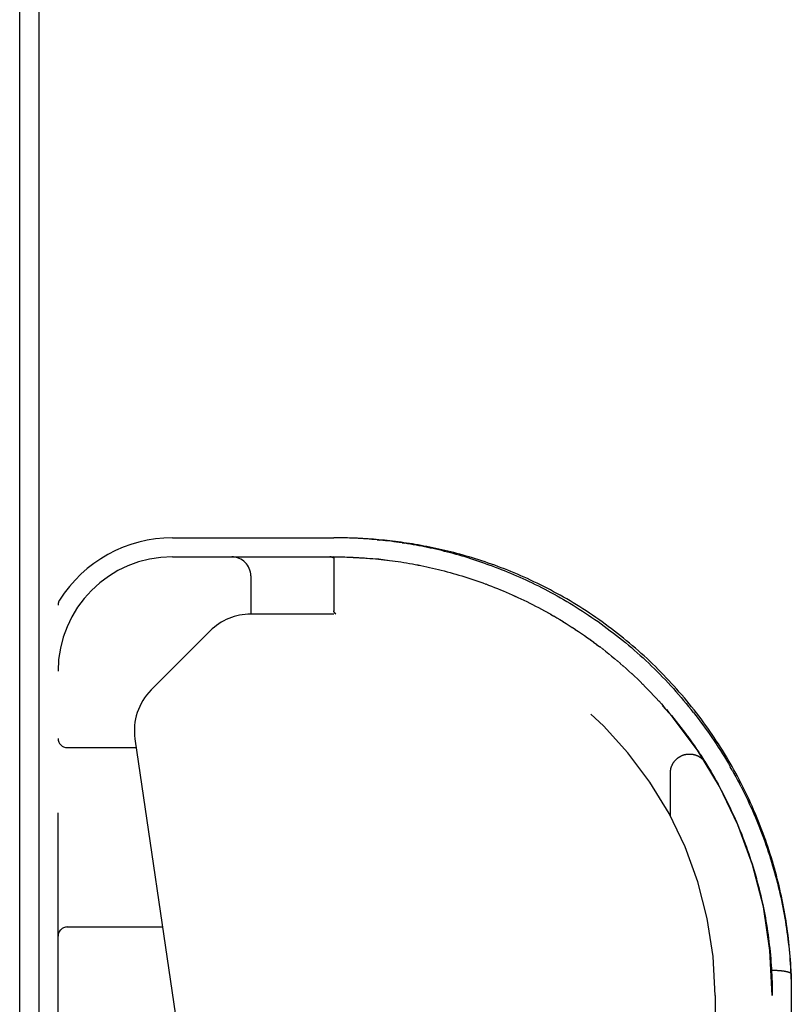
# Model space of a CAD drawing. Header units: inches. Extents: x 0 to 188, y 0 to 122.
# Tile 94 of 102: x 41.99 to 44.52, y 102.78 to 106. Entities that reach past the tile are written whole.
import ezdxf

# ---------------------------------------------------------------- set-up
doc = ezdxf.new("R2010")
doc.units = ezdxf.units.IN
doc.header["$LTSCALE"] = 10.363855
doc.header["$MEASUREMENT"] = 0
doc.linetypes.add('HIDDEN', pattern=[0.2, 0.1, -0.1])
doc.layers.get('0').update_dxf_attribs({"linetype": 'CONTINUOUS'})
doc.layers.add('DOOR_ASSEMBLY', color=7, linetype='CONTINUOUS')

msp = doc.modelspace()

# ---------------------------------------------------------------- linework, layer by layer
at = {"color": 3, "linetype": 'Continuous'}
for p, q in [((42.0529, 117.6685), (42.0529, 101.9141)), ((41.9899, 101.9377), (41.9899, 117.6477))]:
    msp.add_line(p, q, dxfattribs=at)
at = {"layer": 'DOOR_ASSEMBLY', "color": 8, "linetype": 'HIDDEN'}
for p, q in [((42.4906, 104.3052), (43.0194, 104.3052)), ((43.0282, 104.3052), (43.0194, 104.3052)), ((43.1615, 104.2985), (43.1705, 104.2976)), ((43.2428, 104.2885), (43.252, 104.2871)), ((42.4906, 104.2427), (43.0194, 104.2427)), ((43.0084, 104.2427), (43.0078, 104.2427)), ((43.0089, 104.2426), (43.0083, 104.2427)), ((43.0094, 104.2426), (43.0089, 104.2426)), ((43.0099, 104.2426), (43.0094, 104.2426)), ((43.0104, 104.2425), (43.0099, 104.2426)), ((43.0108, 104.2424), (43.0104, 104.2425)), ((43.0194, 104.2371), (43.0194, 104.2372)), ((43.0194, 104.2371), (43.0194, 104.0655)), ((43.1744, 104.2343), (43.1837, 104.2333)), ((43.2671, 104.2212), (43.2765, 104.2195)), ((42.7471, 104.1802), (42.7471, 104.0552)), ((43.3521, 104.2036), (43.3617, 104.2013)), ((43.3905, 104.1939), (43.4002, 104.1913)), ((43.4001, 104.1913), (43.4099, 104.1886)), ((43.4195, 104.1859), (43.4292, 104.183)), ((43.5072, 104.1573), (43.517, 104.1537)), ((43.5169, 104.1538), (43.5266, 104.1501)), ((42.1156, 102.3677), (42.1156, 104.0846)), ((43.6707, 104.0866), (43.6806, 104.0815)), ((43.6804, 104.0816), (43.6903, 104.0764)), ((43.0194, 104.0552), (42.7471, 104.0552)), ((43.0206, 104.0614), (43.0217, 104.0597)), ((43.0217, 104.0597), (43.0206, 104.0614)), ((43.0217, 104.0597), (43.0221, 104.0591)), ((43.0221, 104.059), (43.0217, 104.0597)), ((43.0263, 104.0552), (43.026, 104.0552)), ((43.6901, 104.0765), (43.7002, 104.0711)), ((43.7, 104.0712), (43.71, 104.0658)), ((43.7098, 104.0659), (43.72, 104.0603)), ((43.7197, 104.0604), (43.73, 104.0546)), ((43.7297, 104.0548), (43.74, 104.0489)), ((43.7397, 104.049), (43.7501, 104.043)), ((43.7498, 104.0431), (43.7602, 104.0369)), ((43.7599, 104.0371), (43.7703, 104.0308)), ((43.77, 104.031), (43.7804, 104.0245)), ((43.7802, 104.0247), (43.7906, 104.0181)), ((43.7903, 104.0183), (43.8007, 104.0116)), ((42.6141, 104.0001), (42.4206, 103.8066)), ((43.8004, 104.0118), (43.8108, 104.005)), ((43.8105, 104.0052), (43.8209, 103.9983)), ((43.8206, 103.9985), (43.8309, 103.9915)), ((43.8307, 103.9916), (43.841, 103.9845)), ((43.8407, 103.9847), (43.851, 103.9775)), ((43.9388, 103.9997), (43.9287, 104.0074)), ((43.8507, 103.9777), (43.8609, 103.9704)), ((43.8607, 103.9706), (43.8708, 103.9631)), ((43.8706, 103.9633), (43.8807, 103.9558)), ((43.8805, 103.956), (43.8906, 103.9483)), ((43.9883, 103.96), (43.9785, 103.9681)), ((43.8904, 103.9485), (43.9004, 103.9408)), ((43.9002, 103.941), (43.9102, 103.9331)), ((43.9099, 103.9333), (43.9199, 103.9254)), ((43.9197, 103.9256), (43.9296, 103.9175)), ((43.9293, 103.9177), (43.9392, 103.9096)), ((43.939, 103.9098), (43.9488, 103.9015)), ((43.9485, 103.9017), (43.9583, 103.8934)), ((43.958, 103.8936), (43.9677, 103.8851)), ((44.0511, 103.8939), (44.0418, 103.9027)), ((43.9675, 103.8853), (43.9771, 103.8768)), ((43.9769, 103.877), (43.9864, 103.8684)), ((43.9862, 103.8686), (43.9957, 103.8599)), ((43.9955, 103.8601), (44.0049, 103.8513)), ((44.0047, 103.8515), (44.014, 103.8426)), ((44.0138, 103.8428), (44.0231, 103.8339)), ((44.0229, 103.834), (44.0321, 103.825)), ((44.0319, 103.8252), (44.041, 103.8161)), ((44.0408, 103.8163), (44.0498, 103.8071)), ((44.0496, 103.8073), (44.0585, 103.798)), ((44.0584, 103.7982), (44.0672, 103.7888)), ((44.067, 103.789), (44.0758, 103.7796)), ((44.0756, 103.7798), (44.0843, 103.7703)), ((44.0841, 103.7705), (44.0927, 103.7609)), ((44.0925, 103.7611), (44.101, 103.7515)), ((44.1738, 103.7627), (44.1656, 103.7726)), ((44.1009, 103.7516), (44.1093, 103.7419)), ((44.1091, 103.7421), (44.1174, 103.7324)), ((44.1173, 103.7326), (44.1255, 103.7227)), ((44.1979, 103.7329), (44.19, 103.7429)), ((44.1253, 103.7229), (44.1334, 103.713)), ((44.1333, 103.7132), (44.1413, 103.7033)), ((44.1412, 103.7034), (44.1491, 103.6934)), ((44.149, 103.6936), (44.1568, 103.6836)), ((44.1567, 103.6837), (44.1644, 103.6736)), ((44.1643, 103.6738), (44.1719, 103.6636)), ((44.1717, 103.6638), (44.1793, 103.6536)), ((42.3675, 103.6463), (42.5508, 102.3995)), ((44.1792, 103.6538), (44.1866, 103.6435)), ((44.1865, 103.6437), (44.1938, 103.6334)), ((44.1937, 103.6336), (44.2009, 103.6232)), ((42.1456, 103.6177), (42.3718, 103.6177)), ((44.2008, 103.6234), (44.2079, 103.613)), ((44.2078, 103.6132), (44.2148, 103.6027)), ((44.2147, 103.6029), (44.2216, 103.5924)), ((44.2215, 103.5926), (44.2283, 103.5821)), ((44.2282, 103.5822), (44.2349, 103.5717)), ((44.2348, 103.5718), (44.2414, 103.5613)), ((44.1221, 103.3927), (44.1221, 103.5343)), ((44.2413, 103.5614), (44.2478, 103.5508)), ((44.254, 103.5405), (44.2602, 103.5299)), ((44.3244, 103.5441), (44.3182, 103.5549)), ((44.2602, 103.5299), (44.2664, 103.5192)), ((44.2663, 103.5194), (44.2724, 103.5086)), ((44.2723, 103.5088), (44.2783, 103.498)), ((44.3533, 103.5022), (44.3476, 103.5131)), ((44.3538, 103.4894), (44.3482, 103.5004)), ((44.2782, 103.4981), (44.2841, 103.4873)), ((44.284, 103.4875), (44.2898, 103.4767)), ((44.3062, 103.4446), (44.3115, 103.4337)), ((44.3115, 103.4338), (44.3167, 103.4229)), ((44.3218, 103.4122), (44.3267, 103.4014)), ((44.3316, 103.3905), (44.3364, 103.3797)), ((44.3364, 103.3797), (44.3412, 103.3687)), ((44.3411, 103.3688), (44.3457, 103.3578)), ((44.3457, 103.3579), (44.3502, 103.3468)), ((44.3502, 103.347), (44.3546, 103.3359)), ((44.3546, 103.336), (44.3589, 103.325)), ((44.3931, 103.2261), (44.3965, 103.2149)), ((44.3964, 103.215), (44.3997, 103.2039)), ((44.3997, 103.204), (44.4028, 103.1929)), ((44.4028, 103.1929), (44.4059, 103.1818)), ((44.4059, 103.1819), (44.4088, 103.1707)), ((44.4088, 103.1708), (44.4117, 103.1597)), ((44.4117, 103.1598), (44.4144, 103.1486)), ((44.4144, 103.1487), (44.4171, 103.1375)), ((44.4171, 103.1376), (44.4197, 103.1265)), ((44.4197, 103.1266), (44.4222, 103.1154)), ((44.4222, 103.1155), (44.4246, 103.1043)), ((44.4246, 103.1044), (44.4269, 103.0933)), ((44.4269, 103.0933), (44.4291, 103.0822)), ((42.1456, 103.0302), (42.4581, 103.0302)), ((44.4516, 102.9163), (44.4524, 102.9053)), ((44.4524, 102.9053), (44.4532, 102.8942)), ((44.457, 102.8887), (44.4593, 102.8887)), ((44.4593, 102.8887), (44.4615, 102.8886)), ((44.4615, 102.8886), (44.4637, 102.8886)), ((44.4637, 102.8886), (44.466, 102.8885)), ((44.466, 102.8885), (44.4682, 102.8884)), ((44.4682, 102.8884), (44.4704, 102.8883)), ((44.4704, 102.8883), (44.4726, 102.8882)), ((44.4726, 102.8882), (44.4748, 102.8881)), ((44.4748, 102.8881), (44.4769, 102.8879)), ((44.4769, 102.8879), (44.479, 102.8878)), ((44.5184, 102.8761), (44.5184, 102.876)), ((44.5184, 102.876), (44.5184, 101.1826)), ((44.2684, 102.8062), (44.2684, 100.8247)), ((44.4559, 101.2451), (44.4559, 102.8062))]:
    msp.add_line(p, q, dxfattribs=at)
for points in [[(43.1615, 104.2985), (43.1526, 104.2993), (43.1437, 104.3), (43.1347, 104.3008), (43.1258, 104.3014), (43.1169, 104.302), (43.108, 104.3026), (43.0991, 104.3031), (43.0902, 104.3035), (43.0814, 104.3039), (43.0725, 104.3043), (43.0636, 104.3045), (43.0548, 104.3048), (43.0459, 104.305), (43.0371, 104.3051), (43.0279, 104.3052)], [(43.3727, 104.2661), (43.3628, 104.2683), (43.3531, 104.2704), (43.3433, 104.2725), (43.3337, 104.2745), (43.324, 104.2764), (43.3144, 104.2782), (43.3049, 104.28), (43.2954, 104.2817), (43.286, 104.2833), (43.2766, 104.2848), (43.2672, 104.2863), (43.2579, 104.2877), (43.2486, 104.2891), (43.2394, 104.2904), (43.2302, 104.2916), (43.2211, 104.2928), (43.212, 104.2939), (43.203, 104.2949), (43.1939, 104.2959), (43.185, 104.2969), (43.176, 104.2977), (43.1671, 104.2986), (43.1582, 104.2994), (43.1494, 104.3001), (43.1406, 104.3008), (43.1318, 104.3014), (43.123, 104.3019), (43.1143, 104.3025), (43.1056, 104.303), (43.0969, 104.3034), (43.0882, 104.3038), (43.0796, 104.3041), (43.0709, 104.3044), (43.0623, 104.3046), (43.0537, 104.3048), (43.0451, 104.305), (43.0365, 104.3051)], [(43.2428, 104.2885), (43.2337, 104.2898), (43.2246, 104.2911), (43.2156, 104.2923), (43.2065, 104.2935), (43.1975, 104.2946), (43.1885, 104.2956), (43.1795, 104.2966), (43.1705, 104.2976)], [(43.5178, 104.22), (43.5079, 104.2235), (43.4981, 104.2268), (43.4883, 104.2301), (43.4785, 104.2333), (43.4687, 104.2364), (43.459, 104.2394), (43.4493, 104.2423), (43.4396, 104.2452), (43.4299, 104.248), (43.4203, 104.2507), (43.4107, 104.2533), (43.4012, 104.2558), (43.3917, 104.2583), (43.3822, 104.2607), (43.3727, 104.263), (43.3632, 104.2653), (43.3538, 104.2675), (43.3444, 104.2696), (43.3351, 104.2716), (43.3257, 104.2736), (43.3164, 104.2755), (43.3072, 104.2774), (43.2979, 104.2791), (43.2887, 104.2809), (43.2795, 104.2825), (43.2703, 104.2841), (43.2611, 104.2856), (43.252, 104.2871)], [(43.9687, 103.9761), (43.9588, 103.9841), (43.9488, 103.992), (43.9388, 103.9997), (43.9287, 104.0074), (43.9186, 104.015), (43.9084, 104.0225), (43.8981, 104.0299), (43.8878, 104.0372), (43.8774, 104.0444), (43.867, 104.0515), (43.8566, 104.0585), (43.8461, 104.0654), (43.8356, 104.0722), (43.825, 104.0789), (43.8145, 104.0855), (43.8038, 104.092), (43.7932, 104.0983), (43.7825, 104.1046), (43.7718, 104.1108), (43.7611, 104.1168), (43.7504, 104.1228), (43.7396, 104.1286), (43.7289, 104.1343), (43.7181, 104.1399), (43.7073, 104.1454), (43.6965, 104.1508), (43.6857, 104.1561), (43.6749, 104.1613), (43.6642, 104.1664), (43.6534, 104.1713), (43.6426, 104.1762), (43.6319, 104.1809), (43.6212, 104.1855), (43.6104, 104.19), (43.5997, 104.1944), (43.5891, 104.1988), (43.5784, 104.2029), (43.5678, 104.207), (43.5572, 104.211), (43.5466, 104.2149), (43.536, 104.2187), (43.5255, 104.2224), (43.515, 104.2259), (43.5046, 104.2294), (43.4942, 104.2328), (43.4838, 104.2361), (43.4735, 104.2393), (43.4632, 104.2423), (43.453, 104.2453), (43.4428, 104.2482), (43.4326, 104.2511), (43.4225, 104.2538), (43.4124, 104.2564), (43.4024, 104.259), (43.3925, 104.2614), (43.3825, 104.2638), (43.3727, 104.2661), (43.3628, 104.2683), (43.3531, 104.2704), (43.3433, 104.2725), (43.3337, 104.2745), (43.324, 104.2764), (43.3144, 104.2782), (43.3049, 104.28), (43.2954, 104.2817), (43.286, 104.2833), (43.2766, 104.2848), (43.2672, 104.2863)], [(43.0066, 104.2427), (43.0072, 104.2427), (43.0078, 104.2427)], [(43.0078, 104.2427), (43.0072, 104.2427), (43.0066, 104.2427)], [(43.0108, 104.2424), (43.0113, 104.2424), (43.0117, 104.2423), (43.0121, 104.2423), (43.0125, 104.2422), (43.0129, 104.2421), (43.0133, 104.242), (43.0136, 104.2419), (43.0139, 104.2419), (43.0142, 104.2418), (43.0146, 104.2417), (43.0148, 104.2416), (43.0151, 104.2415), (43.0154, 104.2414), (43.0156, 104.2413), (43.0159, 104.2412), (43.0161, 104.2411), (43.0163, 104.241), (43.0165, 104.2409), (43.0167, 104.2408), (43.0169, 104.2406), (43.0171, 104.2405), (43.0173, 104.2404), (43.0174, 104.2403), (43.0176, 104.2402), (43.0177, 104.2401), (43.0179, 104.24), (43.018, 104.2399), (43.0181, 104.2397), (43.0183, 104.2396), (43.0184, 104.2395), (43.0185, 104.2394), (43.0186, 104.2393), (43.0187, 104.2391), (43.0188, 104.239), (43.0188, 104.2389), (43.0189, 104.2388), (43.019, 104.2386), (43.019, 104.2385), (43.0191, 104.2384), (43.0192, 104.2382), (43.0192, 104.2381), (43.0192, 104.238), (43.0193, 104.2378), (43.0193, 104.2377), (43.0193, 104.2375), (43.0193, 104.2374), (43.0194, 104.2372), (43.0194, 104.2371)], [(43.0194, 104.2427), (43.0284, 104.2427), (43.0375, 104.2426), (43.0466, 104.2424), (43.0557, 104.2422), (43.0648, 104.242), (43.0739, 104.2417), (43.083, 104.2413), (43.0921, 104.2409), (43.1012, 104.2404), (43.1104, 104.2398), (43.1195, 104.2392), (43.1286, 104.2385), (43.1378, 104.2378), (43.1469, 104.237), (43.1561, 104.2362), (43.1653, 104.2353), (43.1745, 104.2343)], [(43.0375, 104.2426), (43.0466, 104.2424), (43.0557, 104.2422), (43.0648, 104.242), (43.0739, 104.2417), (43.083, 104.2413), (43.0921, 104.2409), (43.1012, 104.2404), (43.1103, 104.2398), (43.1195, 104.2392), (43.1286, 104.2385), (43.1377, 104.2378), (43.1469, 104.237), (43.1561, 104.2362), (43.1652, 104.2353), (43.1744, 104.2343)], [(43.9186, 104.015), (43.9084, 104.0225), (43.8981, 104.0299), (43.8878, 104.0372), (43.8774, 104.0444), (43.867, 104.0515), (43.8566, 104.0585), (43.8461, 104.0654), (43.8356, 104.0722), (43.8251, 104.0789), (43.8145, 104.0855), (43.8039, 104.092), (43.7932, 104.0983), (43.7825, 104.1046), (43.7718, 104.1108), (43.7611, 104.1168), (43.7504, 104.1228), (43.7396, 104.1286), (43.7289, 104.1343), (43.7181, 104.1399), (43.7073, 104.1454), (43.6965, 104.1508), (43.6857, 104.1561), (43.675, 104.1613), (43.6642, 104.1664), (43.6534, 104.1713), (43.6426, 104.1762), (43.6319, 104.1809), (43.6212, 104.1855), (43.6104, 104.19), (43.5997, 104.1944), (43.5891, 104.1988), (43.5784, 104.2029), (43.5678, 104.207), (43.5572, 104.211), (43.5466, 104.2149), (43.536, 104.2187), (43.5255, 104.2224), (43.5151, 104.2259), (43.5046, 104.2294), (43.4942, 104.2328), (43.4838, 104.2361), (43.4735, 104.2393), (43.4632, 104.2423), (43.453, 104.2453), (43.4428, 104.2482), (43.4326, 104.2511), (43.4225, 104.2538), (43.4125, 104.2564), (43.4024, 104.259), (43.3925, 104.2614), (43.3825, 104.2638)], [(43.1836, 104.2333), (43.1929, 104.2322), (43.2021, 104.231), (43.2114, 104.2298), (43.2206, 104.2285), (43.2299, 104.2272), (43.2392, 104.2258), (43.2485, 104.2243), (43.2578, 104.2228), (43.2672, 104.2212)], [(43.1929, 104.2322), (43.2021, 104.231), (43.2113, 104.2298), (43.2206, 104.2285), (43.2299, 104.2272), (43.2392, 104.2258), (43.2485, 104.2243), (43.2578, 104.2228), (43.2671, 104.2212)], [(43.2765, 104.2195), (43.2859, 104.2177), (43.2953, 104.2159), (43.3048, 104.2141), (43.3142, 104.2121), (43.3237, 104.2101)], [(43.2859, 104.2178), (43.2953, 104.216), (43.3047, 104.2141), (43.3141, 104.2121), (43.3236, 104.2101)], [(43.3236, 104.2101), (43.3332, 104.208), (43.3427, 104.2058), (43.3522, 104.2036)], [(43.3331, 104.208), (43.3426, 104.2059), (43.3521, 104.2036)], [(43.5178, 104.22), (43.5277, 104.2165), (43.5377, 104.2129), (43.5476, 104.2092), (43.5576, 104.2054), (43.5676, 104.2015), (43.5777, 104.1975), (43.5877, 104.1934), (43.5978, 104.1892), (43.608, 104.185), (43.6181, 104.1806), (43.6283, 104.1761), (43.6384, 104.1716), (43.6487, 104.1669), (43.6589, 104.1621), (43.6691, 104.1573), (43.6794, 104.1523), (43.6896, 104.1472), (43.6999, 104.142), (43.7102, 104.1367), (43.7205, 104.1313), (43.7308, 104.1258), (43.7411, 104.1202), (43.7514, 104.1145), (43.7617, 104.1087), (43.7721, 104.1028), (43.7824, 104.0967), (43.7927, 104.0906), (43.803, 104.0843), (43.8133, 104.0779), (43.8236, 104.0715), (43.8338, 104.0649), (43.8441, 104.0582), (43.8543, 104.0514), (43.8645, 104.0445), (43.8747, 104.0375), (43.8849, 104.0304), (43.895, 104.0231), (43.9051, 104.0158), (43.9152, 104.0084), (43.9252, 104.0008), (43.9352, 103.9932), (43.9451, 103.9855), (43.955, 103.9776), (43.9649, 103.9697), (43.9747, 103.9616), (43.9845, 103.9535), (43.9942, 103.9453), (44.0038, 103.9369), (44.0134, 103.9285), (44.0229, 103.92), (44.0324, 103.9114), (44.0418, 103.9027)], [(43.3617, 104.2013), (43.3713, 104.1989), (43.3809, 104.1965), (43.3905, 104.1939)], [(43.3712, 104.1989), (43.3808, 104.1965), (43.3905, 104.1939)], [(43.4098, 104.1886), (43.4195, 104.1858), (43.4293, 104.183)], [(43.4292, 104.183), (43.439, 104.18), (43.4488, 104.177), (43.4586, 104.1739), (43.4684, 104.1707), (43.4781, 104.1675), (43.4879, 104.1641), (43.4976, 104.1607), (43.5073, 104.1573)], [(43.4389, 104.1801), (43.4487, 104.177), (43.4585, 104.1739), (43.4683, 104.1708), (43.478, 104.1675), (43.4878, 104.1642), (43.4975, 104.1608), (43.5072, 104.1573)], [(43.5266, 104.1502), (43.5363, 104.1465), (43.5459, 104.1427), (43.5554, 104.1389), (43.565, 104.135), (43.5746, 104.1311), (43.5842, 104.127), (43.5937, 104.1229), (43.6033, 104.1186), (43.6129, 104.1143), (43.6225, 104.1099), (43.6321, 104.1055)], [(43.5362, 104.1465), (43.5458, 104.1427), (43.5554, 104.1389), (43.565, 104.135)], [(43.5746, 104.1311), (43.5842, 104.127), (43.5938, 104.1228), (43.6034, 104.1186), (43.613, 104.1143), (43.6226, 104.1099), (43.6322, 104.1054)], [(43.6321, 104.1055), (43.6418, 104.1008), (43.6515, 104.0961), (43.6611, 104.0914), (43.6708, 104.0865)], [(43.6417, 104.1009), (43.6513, 104.0962), (43.661, 104.0914), (43.6707, 104.0866)], [(43.0206, 104.0614), (43.0205, 104.0616), (43.0204, 104.0617), (43.0203, 104.0619), (43.0202, 104.0621), (43.0201, 104.0623), (43.02, 104.0625), (43.0199, 104.0627), (43.0198, 104.0629), (43.0197, 104.0631), (43.0197, 104.0633), (43.0196, 104.0635), (43.0196, 104.0637), (43.0195, 104.0639), (43.0195, 104.0641), (43.0194, 104.0643), (43.0194, 104.0646), (43.0194, 104.0648), (43.0194, 104.065), (43.0194, 104.0653), (43.0194, 104.0655)], [(43.0199, 104.0627), (43.02, 104.0625), (43.0201, 104.0623), (43.0201, 104.0621), (43.0202, 104.0619), (43.0203, 104.0618), (43.0205, 104.0616), (43.0206, 104.0614)], [(43.0221, 104.0591), (43.0224, 104.0588), (43.0226, 104.0585), (43.0227, 104.0582), (43.0229, 104.058), (43.0231, 104.0577), (43.0233, 104.0575), (43.0235, 104.0572)], [(43.0235, 104.0572), (43.0233, 104.0574), (43.0231, 104.0577), (43.0229, 104.0579), (43.0227, 104.0582), (43.0225, 104.0585), (43.0223, 104.0587), (43.0221, 104.059)], [(43.0235, 104.0572), (43.0237, 104.057), (43.0238, 104.0568), (43.024, 104.0566), (43.0242, 104.0564), (43.0243, 104.0563), (43.0245, 104.0561), (43.0246, 104.056), (43.0248, 104.0558), (43.0249, 104.0557), (43.0251, 104.0556), (43.0252, 104.0555), (43.0254, 104.0554), (43.0255, 104.0553), (43.0257, 104.0553), (43.0258, 104.0552), (43.026, 104.0552)], [(43.0261, 104.0552), (43.0259, 104.0552), (43.0257, 104.0552), (43.0256, 104.0553), (43.0255, 104.0553), (43.0253, 104.0554), (43.0252, 104.0555), (43.025, 104.0556), (43.0249, 104.0557), (43.0247, 104.0558), (43.0246, 104.0559), (43.0244, 104.0561), (43.0243, 104.0562), (43.0241, 104.0564), (43.024, 104.0566), (43.0238, 104.0568), (43.0236, 104.057), (43.0235, 104.0572)], [(44.3476, 103.5131), (44.3419, 103.5239), (44.3361, 103.5346), (44.3302, 103.5454), (44.3242, 103.5561), (44.318, 103.5668), (44.3118, 103.5774), (44.3055, 103.588), (44.2991, 103.5986), (44.2926, 103.6091), (44.2861, 103.6195), (44.2794, 103.63), (44.2726, 103.6404), (44.2657, 103.6507), (44.2587, 103.661), (44.2517, 103.6713), (44.2445, 103.6815), (44.2373, 103.6917), (44.2299, 103.7018), (44.2225, 103.7118), (44.2149, 103.7218), (44.2073, 103.7318), (44.1996, 103.7417), (44.1918, 103.7516), (44.1839, 103.7613), (44.1759, 103.7711), (44.1678, 103.7808), (44.1596, 103.7904), (44.1514, 103.7999), (44.143, 103.8094), (44.1346, 103.8189), (44.126, 103.8282), (44.1174, 103.8375), (44.1087, 103.8467), (44.0999, 103.8559), (44.0911, 103.865), (44.0821, 103.874), (44.0731, 103.883), (44.064, 103.8918), (44.0548, 103.9006), (44.0455, 103.9093), (44.0362, 103.918), (44.0267, 103.9265), (44.0172, 103.935), (44.0077, 103.9434), (43.998, 103.9517), (43.9883, 103.9599), (43.9785, 103.9681), (43.9687, 103.9761), (43.9588, 103.9841), (43.9488, 103.992)], [(44.0511, 103.8939), (44.0604, 103.8851), (44.0696, 103.8761), (44.0787, 103.8671), (44.0878, 103.858), (44.0967, 103.8488), (44.1056, 103.8395), (44.1144, 103.8302), (44.1232, 103.8207), (44.1318, 103.8113), (44.1404, 103.8017), (44.1489, 103.792), (44.1573, 103.7823), (44.1656, 103.7726)], [(44.1738, 103.7627), (44.1819, 103.7528), (44.19, 103.7429)], [(44.1979, 103.7329), (44.2058, 103.7228), (44.2135, 103.7127), (44.2212, 103.7025), (44.2288, 103.6922), (44.2362, 103.6819), (44.2436, 103.6716), (44.2509, 103.6612), (44.2581, 103.6508), (44.2652, 103.6403), (44.2721, 103.6297), (44.279, 103.6192), (44.2858, 103.6085), (44.2925, 103.5979), (44.2991, 103.5872), (44.3056, 103.5765), (44.312, 103.5657), (44.3182, 103.5549)], [(44.1221, 103.5343), (44.1221, 103.5353), (44.1221, 103.5365), (44.1222, 103.5376), (44.1222, 103.5387), (44.1223, 103.5399), (44.1224, 103.541), (44.1226, 103.5421), (44.1227, 103.5433), (44.1229, 103.5444), (44.1231, 103.5455), (44.1233, 103.5466), (44.1235, 103.5477), (44.1238, 103.5489), (44.1241, 103.55), (44.1244, 103.5511), (44.1247, 103.5522), (44.125, 103.5532), (44.1254, 103.5543), (44.1258, 103.5554), (44.1261, 103.5565), (44.1266, 103.5575), (44.127, 103.5586), (44.1274, 103.5596), (44.1279, 103.5607), (44.1284, 103.5617), (44.1289, 103.5627), (44.1294, 103.5637), (44.13, 103.5647), (44.1305, 103.5657), (44.1311, 103.5667), (44.1317, 103.5677), (44.1323, 103.5686), (44.133, 103.5696), (44.1336, 103.5705), (44.1343, 103.5714), (44.135, 103.5723), (44.1357, 103.5732), (44.1364, 103.5741), (44.1371, 103.575), (44.1379, 103.5758), (44.1386, 103.5767), (44.1394, 103.5775), (44.1402, 103.5783), (44.141, 103.5791), (44.1419, 103.5799), (44.1427, 103.5807), (44.1435, 103.5814), (44.1444, 103.5822), (44.1453, 103.5829), (44.1462, 103.5836), (44.1471, 103.5843), (44.148, 103.585), (44.1489, 103.5856), (44.1499, 103.5863), (44.1508, 103.5869), (44.1518, 103.5875), (44.1528, 103.5881), (44.1537, 103.5887), (44.1547, 103.5892), (44.1557, 103.5897), (44.1568, 103.5903), (44.1578, 103.5908), (44.1588, 103.5912), (44.1599, 103.5917), (44.1609, 103.5921), (44.162, 103.5926), (44.163, 103.593), (44.1641, 103.5933), (44.1652, 103.5937), (44.1663, 103.5941), (44.1674, 103.5944), (44.1685, 103.5947), (44.1696, 103.595), (44.1707, 103.5952), (44.1718, 103.5955), (44.1729, 103.5957), (44.174, 103.5959), (44.1751, 103.5961), (44.1763, 103.5962), (44.1774, 103.5964), (44.1785, 103.5965), (44.1797, 103.5966), (44.1808, 103.5967), (44.1819, 103.5967), (44.1831, 103.5968), (44.1842, 103.5968), (44.1854, 103.5968), (44.1865, 103.5968), (44.1876, 103.5967), (44.1888, 103.5967), (44.1899, 103.5966), (44.191, 103.5965), (44.1922, 103.5963), (44.1933, 103.5962), (44.1944, 103.596), (44.1955, 103.5958), (44.1967, 103.5956), (44.1978, 103.5954), (44.1989, 103.5951), (44.2, 103.5949), (44.2011, 103.5946), (44.2022, 103.5943), (44.2033, 103.5939), (44.2044, 103.5936), (44.2054, 103.5932), (44.2065, 103.5928), (44.2076, 103.5924), (44.2086, 103.592), (44.2097, 103.5915), (44.2107, 103.5911), (44.2117, 103.5906), (44.2128, 103.5901), (44.2138, 103.5896), (44.2148, 103.589), (44.2158, 103.5885), (44.2167, 103.5879), (44.2177, 103.5873), (44.2187, 103.5867), (44.2196, 103.586), (44.2206, 103.5854), (44.2215, 103.5847), (44.2224, 103.5841), (44.2233, 103.5834), (44.2242, 103.5826), (44.2251, 103.5819), (44.2259, 103.5812), (44.2268, 103.5804), (44.2276, 103.5796), (44.2284, 103.5788), (44.2292, 103.578), (44.23, 103.5772), (44.2308, 103.5764), (44.2315, 103.5755), (44.2323, 103.5747), (44.233, 103.5738), (44.2337, 103.5729), (44.2344, 103.572), (44.2351, 103.5711), (44.2358, 103.5702), (44.2364, 103.5693), (44.237, 103.5683), (44.2376, 103.5674)], [(44.2477, 103.551), (44.2541, 103.5403), (44.2603, 103.5298)], [(44.3244, 103.5441), (44.3305, 103.5332), (44.3365, 103.5223), (44.3424, 103.5114), (44.3482, 103.5004)], [(44.4663, 103.2113), (44.4631, 103.2228), (44.4599, 103.2342), (44.4565, 103.2456), (44.4531, 103.257), (44.4495, 103.2683), (44.4459, 103.2797), (44.4422, 103.291), (44.4383, 103.3023), (44.4344, 103.3136), (44.4304, 103.3249), (44.4263, 103.3362), (44.4221, 103.3474), (44.4178, 103.3586), (44.4134, 103.3698), (44.4089, 103.381), (44.4043, 103.3922), (44.3997, 103.4033), (44.3949, 103.4144), (44.39, 103.4255), (44.3851, 103.4365), (44.38, 103.4475), (44.3748, 103.4585), (44.3696, 103.4695), (44.3643, 103.4804), (44.3588, 103.4913), (44.3533, 103.5022)], [(44.2897, 103.4768), (44.2954, 103.466), (44.3009, 103.4552), (44.3063, 103.4445)], [(44.3538, 103.4894), (44.3594, 103.4784), (44.3649, 103.4673), (44.3703, 103.4563), (44.3756, 103.4452), (44.3807, 103.4341), (44.3858, 103.4229), (44.3908, 103.4118), (44.3957, 103.4006), (44.4005, 103.3894), (44.4051, 103.3782), (44.4097, 103.3669), (44.4142, 103.3557), (44.4186, 103.3444), (44.4229, 103.3331), (44.4271, 103.3218), (44.4311, 103.3105), (44.4351, 103.2992), (44.439, 103.2879), (44.4428, 103.2765), (44.4465, 103.2652), (44.4501, 103.2538), (44.4536, 103.2424), (44.457, 103.231), (44.4604, 103.2196), (44.4636, 103.2082), (44.4667, 103.1968), (44.4697, 103.1854), (44.4727, 103.1739), (44.4755, 103.1625), (44.4783, 103.1511), (44.4809, 103.1396), (44.4835, 103.1282), (44.486, 103.1167), (44.4883, 103.1053), (44.4906, 103.0938), (44.4928, 103.0823), (44.4949, 103.0709), (44.4969, 103.0594), (44.4988, 103.0479), (44.5007, 103.0365), (44.5024, 103.025), (44.504, 103.0135), (44.5056, 103.0021), (44.5071, 102.9906), (44.5084, 102.9791), (44.5097, 102.9677), (44.5109, 102.9562), (44.512, 102.9448), (44.513, 102.9333), (44.514, 102.9218), (44.5148, 102.9104), (44.5156, 102.8989), (44.5162, 102.8875), (44.5168, 102.876), (44.5173, 102.8646), (44.5177, 102.8532), (44.518, 102.8417), (44.5182, 102.8303), (44.5184, 102.8189)], [(44.2953, 103.4661), (44.3008, 103.4554), (44.3062, 103.4446)], [(44.3167, 103.4231), (44.3218, 103.4121), (44.3268, 103.4013)], [(44.3267, 103.4014), (44.3317, 103.3904), (44.3365, 103.3795)], [(44.3589, 103.3251), (44.3631, 103.314), (44.3672, 103.303), (44.3712, 103.2921)], [(44.3631, 103.3141), (44.3672, 103.3031), (44.3712, 103.2922)], [(44.3712, 103.2922), (44.3751, 103.2811), (44.3789, 103.2701), (44.3826, 103.2591)], [(44.3751, 103.2812), (44.3789, 103.2702), (44.3826, 103.2592)], [(44.3826, 103.2592), (44.3862, 103.248), (44.3897, 103.237)], [(44.3862, 103.2481), (44.3897, 103.2371), (44.3932, 103.226)], [(44.5184, 102.8761), (44.5178, 102.8876), (44.5172, 102.8992), (44.5165, 102.9109), (44.5157, 102.9225), (44.5148, 102.9341), (44.5138, 102.9457), (44.5128, 102.9573), (44.5116, 102.9689), (44.5104, 102.9806), (44.509, 102.9922), (44.5076, 103.0038), (44.5061, 103.0154), (44.5045, 103.0269), (44.5028, 103.0385), (44.501, 103.0501), (44.4991, 103.0617), (44.4971, 103.0733), (44.4951, 103.0848), (44.4929, 103.0964), (44.4907, 103.1079), (44.4883, 103.1194), (44.4859, 103.131), (44.4834, 103.1425), (44.4808, 103.154), (44.4781, 103.1655), (44.4753, 103.177), (44.4724, 103.1884), (44.4694, 103.1999), (44.4663, 103.2113)], [(44.4291, 103.0823), (44.4312, 103.0711), (44.4333, 103.06), (44.4352, 103.049)], [(44.4312, 103.0712), (44.4332, 103.0601), (44.4352, 103.049)], [(44.4352, 103.049), (44.437, 103.0379), (44.4388, 103.0268), (44.4405, 103.0158)], [(44.437, 103.0379), (44.4388, 103.0269), (44.4405, 103.0158)], [(44.4405, 103.0158), (44.4421, 103.0047), (44.4436, 102.9936), (44.445, 102.9826), (44.4463, 102.9715)], [(44.4421, 103.0047), (44.4436, 102.9937), (44.445, 102.9826), (44.4463, 102.9716)], [(44.4463, 102.9716), (44.4475, 102.9605), (44.4487, 102.9494), (44.4498, 102.9384), (44.4507, 102.9273), (44.4516, 102.9163)], [(44.4475, 102.9605), (44.4487, 102.9494), (44.4498, 102.9384), (44.4507, 102.9274), (44.4516, 102.9163)], [(44.4532, 102.8942), (44.4538, 102.8832), (44.4543, 102.8722), (44.4548, 102.8612), (44.4552, 102.8502), (44.4555, 102.8392), (44.4557, 102.8282), (44.4558, 102.8172), (44.4559, 102.8062)], [(44.479, 102.8878), (44.4811, 102.8876), (44.4821, 102.8875), (44.4831, 102.8874), (44.4841, 102.8873), (44.4851, 102.8872), (44.4861, 102.8871), (44.4871, 102.887), (44.4881, 102.8869), (44.489, 102.8868), (44.49, 102.8866), (44.4909, 102.8865), (44.4919, 102.8864), (44.4928, 102.8862), (44.4937, 102.8861), (44.4946, 102.886), (44.4955, 102.8858), (44.4963, 102.8857), (44.4972, 102.8855), (44.498, 102.8854), (44.4988, 102.8852), (44.4997, 102.8851), (44.5005, 102.8849), (44.5012, 102.8847), (44.502, 102.8846), (44.5028, 102.8844), (44.5035, 102.8842), (44.5042, 102.884), (44.5049, 102.8839), (44.5056, 102.8837), (44.5063, 102.8835), (44.5069, 102.8833), (44.5076, 102.8831), (44.5082, 102.8829), (44.5088, 102.8827), (44.5094, 102.8825), (44.51, 102.8823), (44.5105, 102.8821), (44.5111, 102.8819), (44.5116, 102.8817), (44.5121, 102.8815), (44.5126, 102.8813), (44.513, 102.8811), (44.5135, 102.8809), (44.5139, 102.8807), (44.5143, 102.8805), (44.5147, 102.8803), (44.5151, 102.88), (44.5154, 102.8798), (44.5158, 102.8796), (44.5161, 102.8794), (44.5164, 102.8792), (44.5166, 102.8789), (44.5169, 102.8787), (44.5171, 102.8785), (44.5173, 102.8783), (44.5175, 102.8781), (44.5177, 102.8778), (44.5179, 102.8776), (44.518, 102.8774), (44.5181, 102.8771), (44.5182, 102.8769), (44.5183, 102.8767), (44.5183, 102.8765), (44.5183, 102.8762), (44.5184, 102.8761)]]:
    msp.add_lwpolyline(points, dxfattribs=at)
for centre, radius, start, end in [((42.4906, 103.8677), 0.4375, 90, 147.8465), ((42.4906, 103.8677), 0.375, 90, 180), ((42.6846, 104.1802), 0.0625, 0, 90), ((43.0194, 102.8062), 1.4365, 0, 90), ((42.1456, 104.0846), 0.03, 147.8465, 180), ((42.7471, 103.8672), 0.188, 90, 135), ((43.0194, 102.8062), 1.249, 0, 90), ((42.5535, 103.6737), 0.188, 135, 188.3606), ((42.1456, 103.6477), 0.03, 180, 270), ((42.1456, 103.0002), 0.03, 90, 180)]:
    msp.add_arc(centre, radius, start, end, dxfattribs=at)

doc.saveas('drawing.dxf')
